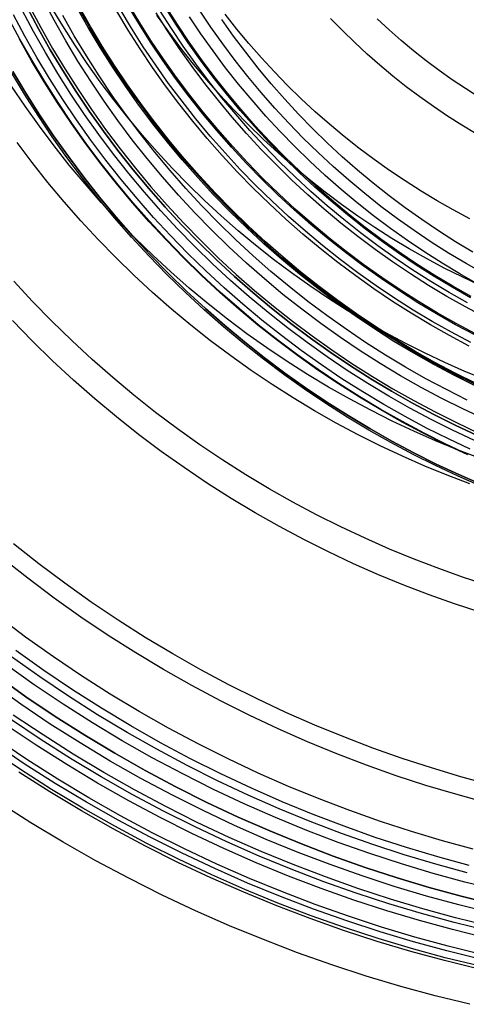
# Model space of a CAD drawing. Header units: millimetres. Extents: x -10.8 to 10.9, y -10.8 to 10.9.
# Tile 2 of 19: x -5.8 to -2.5, y -10.5 to -3.3. Entities that reach past the tile are written whole.
import ezdxf

# ---------------------------------------------------------------- set-up
doc = ezdxf.new("R2010")
doc.units = ezdxf.units.MM
doc.header["$MEASUREMENT"] = 0
doc.layers.add('Predefinito', color=5, linetype='Continuous')

msp = doc.modelspace()

# ---------------------------------------------------------------- linework, layer by layer
at = {"layer": 'Predefinito'}
for points in [[(-2.3505, -6.211), (-2.5056, -6.138), (-2.6596, -6.0609), (-2.8121, -5.9796), (-2.9631, -5.8941), (-3.1123, -5.8045), (-3.2596, -5.7108), (-3.4049, -5.6132), (-3.5479, -5.5116), (-3.6886, -5.4061), (-3.8267, -5.2969), (-3.9622, -5.184), (-4.0948, -5.0676), (-4.2245, -4.9476), (-4.351, -4.8243), (-4.4743, -4.6978), (-4.5943, -4.5681), (-4.7107, -4.4355), (-4.8236, -4.3), (-4.9328, -4.1619), (-5.0383, -4.0212), (-5.1399, -3.8782), (-5.2375, -3.7329), (-5.3312, -3.5856), (-5.4208, -3.4364), (-5.5063, -3.2854), (-5.5876, -3.1329)], [(-2.4185, -5.5947), (-2.5593, -5.5196), (-2.6987, -5.4407), (-2.8364, -5.358), (-2.9724, -5.2715), (-3.1065, -5.1814), (-3.2386, -5.0876), (-3.3684, -4.9903), (-3.4959, -4.8895), (-3.621, -4.7852), (-3.7434, -4.6777), (-3.8631, -4.567), (-3.9799, -4.4532), (-4.0937, -4.3364), (-4.2044, -4.2167), (-4.3119, -4.0943), (-4.4162, -3.9692), (-4.517, -3.8417), (-4.6143, -3.7119), (-4.7081, -3.5798), (-4.7982, -3.4457), (-4.8847, -3.3097), (-4.9674, -3.172)], [(-2.4142, -5.5863), (-2.5548, -5.5114), (-2.6939, -5.4326), (-2.8315, -5.35), (-2.9673, -5.2637), (-3.1012, -5.1737), (-3.233, -5.08), (-3.3627, -4.9828), (-3.49, -4.8822), (-3.6149, -4.7781), (-3.7371, -4.6707), (-3.8566, -4.5602), (-3.9732, -4.4465), (-4.0869, -4.3299), (-4.1974, -4.2104), (-4.3048, -4.0882), (-4.4089, -3.9633), (-4.5095, -3.836), (-4.6067, -3.7063), (-4.7004, -3.5745), (-4.7904, -3.4406), (-4.8767, -3.3048), (-4.9593, -3.1672)], [(-2.4517, -6.4336), (-2.6125, -6.3581), (-2.7719, -6.2782), (-2.9299, -6.1939), (-3.0863, -6.1054), (-3.2409, -6.0126), (-3.3935, -5.9156), (-3.544, -5.8144), (-3.6921, -5.7092), (-3.8378, -5.6), (-3.9809, -5.4868), (-4.1212, -5.3699), (-4.2586, -5.2492), (-4.3929, -5.125), (-4.524, -4.9973), (-4.6517, -4.8662), (-4.7759, -4.7319), (-4.8966, -4.5945), (-5.0135, -4.4542), (-5.1267, -4.3111), (-5.2359, -4.1654), (-5.3411, -4.0173), (-5.4423, -3.8668), (-5.5393, -3.7142), (-5.6321, -3.5596), (-5.7206, -3.4032), (-5.8049, -3.2452)], [(-2.422, -6.3683), (-2.5811, -6.2935), (-2.7389, -6.2144), (-2.8953, -6.131), (-3.0501, -6.0433), (-3.2031, -5.9515), (-3.3542, -5.8555), (-3.5031, -5.7553), (-3.6498, -5.6512), (-3.794, -5.5431), (-3.9357, -5.4311), (-4.0745, -5.3153), (-4.2105, -5.1959), (-4.3434, -5.0729), (-4.4732, -4.9465), (-4.5996, -4.8167), (-4.7226, -4.6838), (-4.842, -4.5478), (-4.9578, -4.409), (-5.0698, -4.2673), (-5.1779, -4.1231), (-5.282, -3.9764), (-5.3822, -3.8275), (-5.4782, -3.6764), (-5.57, -3.5234), (-5.6577, -3.3686), (-5.7411, -3.2122)], [(-2.405, -6.3308), (-2.5631, -6.2565), (-2.72, -6.1778), (-2.8755, -6.0949), (-3.0294, -6.0078), (-3.1815, -5.9165), (-3.3317, -5.821), (-3.4797, -5.7215), (-3.6256, -5.6179), (-3.7689, -5.5105), (-3.9097, -5.3991), (-4.0478, -5.2841), (-4.183, -5.1653), (-4.3151, -5.0431), (-4.4441, -4.9174), (-4.5698, -4.7884), (-4.692, -4.6563), (-4.8108, -4.5211), (-4.9258, -4.383), (-5.0372, -4.2422), (-5.1446, -4.0989), (-5.2482, -3.953), (-5.3477, -3.805), (-5.4432, -3.6548), (-5.5345, -3.5027), (-5.6216, -3.3488), (-5.7045, -3.1933)], [(-5.7045, -3.1933), (-5.6216, -3.3488), (-5.5345, -3.5027), (-5.4432, -3.6548), (-5.3477, -3.805), (-5.2482, -3.953), (-5.1446, -4.0989), (-5.0372, -4.2422), (-4.9258, -4.383), (-4.8108, -4.5211), (-4.692, -4.6563), (-4.5698, -4.7884), (-4.4441, -4.9174), (-4.3151, -5.0431), (-4.183, -5.1653), (-4.0478, -5.2841), (-3.9097, -5.3991), (-3.7689, -5.5105), (-3.6256, -5.6179), (-3.4797, -5.7215), (-3.3317, -5.821), (-3.1815, -5.9165), (-3.0294, -6.0078), (-2.8755, -6.0949), (-2.72, -6.1778), (-2.5631, -6.2565), (-2.405, -6.3308)], [(-5.6862, -3.1839), (-5.6035, -3.3389), (-5.5167, -3.4923), (-5.4256, -3.6439), (-5.3304, -3.7937), (-5.2312, -3.9413), (-5.128, -4.0867), (-5.0208, -4.2296), (-4.9098, -4.37), (-4.7951, -4.5077), (-4.6767, -4.6424), (-4.5548, -4.7742), (-4.4295, -4.9028), (-4.3009, -5.0281), (-4.1691, -5.15), (-4.0344, -5.2684), (-3.8967, -5.3831), (-3.7563, -5.4941), (-3.6134, -5.6013), (-3.468, -5.7045), (-3.3204, -5.8037), (-3.1706, -5.8989), (-3.019, -5.99), (-2.8656, -6.0768), (-2.7106, -6.1595), (-2.5541, -6.2379), (-2.3964, -6.312)], [(-5.6862, -3.1839), (-5.6035, -3.3389), (-5.5167, -3.4923), (-5.4256, -3.6439), (-5.3304, -3.7937), (-5.2312, -3.9413), (-5.128, -4.0867), (-5.0208, -4.2296), (-4.9098, -4.37), (-4.7951, -4.5077), (-4.6767, -4.6424), (-4.5548, -4.7742), (-4.4295, -4.9028), (-4.3009, -5.0281), (-4.1691, -5.15), (-4.0344, -5.2684), (-3.8967, -5.3831), (-3.7563, -5.4941), (-3.6134, -5.6013), (-3.468, -5.7045), (-3.3204, -5.8037), (-3.1706, -5.8989), (-3.019, -5.99), (-2.8656, -6.0768), (-2.7106, -6.1595), (-2.5541, -6.2379), (-2.3964, -6.312)], [(-2.3428, -5.9227), (-2.4907, -5.862), (-2.6377, -5.7974), (-2.7837, -5.7287), (-2.9286, -5.6561), (-3.0721, -5.5796), (-3.2142, -5.4992), (-3.3546, -5.4149), (-3.4933, -5.3267), (-3.63, -5.2348), (-3.7646, -5.1392), (-3.8969, -5.04), (-4.0269, -4.9372), (-4.1544, -4.831), (-4.2792, -4.7214), (-4.4012, -4.6085), (-4.5202, -4.4925), (-4.6363, -4.3734), (-4.7491, -4.2514), (-4.8587, -4.1266), (-4.965, -3.9992), (-5.0678, -3.8692), (-5.167, -3.7368), (-5.2626, -3.6022), (-5.3545, -3.4655), (-5.4426, -3.3269), (-5.5269, -3.1864)], [(-2.4738, -6.0724), (-2.626, -5.996), (-2.7769, -5.9156), (-2.9263, -5.831), (-3.0739, -5.7424), (-3.2197, -5.6497), (-3.3634, -5.5531), (-3.5049, -5.4526), (-3.6441, -5.3483), (-3.7807, -5.2402), (-3.9147, -5.1286), (-4.0459, -5.0133), (-4.1742, -4.8947), (-4.2994, -4.7727), (-4.4214, -4.6475), (-4.54, -4.5192), (-4.6553, -4.388), (-4.7669, -4.254), (-4.875, -4.1174), (-4.9793, -3.9782), (-5.0798, -3.8367), (-5.1764, -3.693), (-5.2691, -3.5472), (-5.3577, -3.3996), (-5.4423, -3.2502)], [(-2.422, -5.9658), (-2.5716, -5.8908), (-2.7199, -5.8118), (-2.8666, -5.7287), (-3.0117, -5.6416), (-3.1549, -5.5506), (-3.2961, -5.4557), (-3.4351, -5.3569), (-3.5718, -5.2544), (-3.7061, -5.1483), (-3.8377, -5.0385), (-3.9666, -4.9253), (-4.0926, -4.8087), (-4.2156, -4.6889), (-4.3355, -4.5659), (-4.452, -4.4399), (-4.5652, -4.311), (-4.675, -4.1794), (-4.7811, -4.0451), (-4.8836, -3.9084), (-4.9824, -3.7694), (-5.0773, -3.6282), (-5.1683, -3.485), (-5.2554, -3.3399), (-5.3385, -3.1932)], [(-2.4177, -5.957), (-2.5671, -5.8821), (-2.7152, -5.8032), (-2.8617, -5.7202), (-3.0065, -5.6332), (-3.1495, -5.5423), (-3.2905, -5.4476), (-3.4293, -5.349), (-3.5658, -5.2466), (-3.6999, -5.1406), (-3.8313, -5.0311), (-3.96, -4.918), (-4.0858, -4.8016), (-4.2087, -4.6819), (-4.3283, -4.5591), (-4.4447, -4.4333), (-4.5578, -4.3046), (-4.6673, -4.1732), (-4.7733, -4.0391), (-4.8757, -3.9026), (-4.9743, -3.7638), (-5.069, -3.6228), (-5.1599, -3.4798), (-5.2469, -3.335), (-5.3299, -3.1885)], [(-2.4141, -5.9495), (-2.5633, -5.8747), (-2.7112, -5.7959), (-2.8575, -5.713), (-3.0021, -5.6262), (-3.1449, -5.5354), (-3.2858, -5.4408), (-3.4244, -5.3423), (-3.5608, -5.2401), (-3.6946, -5.1342), (-3.8259, -5.0248), (-3.9545, -4.9119), (-4.0801, -4.7956), (-4.2028, -4.6761), (-4.3223, -4.5534), (-4.4386, -4.4278), (-4.5515, -4.2992), (-4.6609, -4.1679), (-4.7668, -4.0341), (-4.869, -3.8977), (-4.9675, -3.7591), (-5.0621, -3.6182), (-5.1529, -3.4754), (-5.2397, -3.3308), (-5.3226, -3.1845)], [(-2.4606, -5.6761), (-2.6034, -5.5999), (-2.7448, -5.5198), (-2.8846, -5.4359), (-3.0226, -5.3482), (-3.1586, -5.2568), (-3.2926, -5.1616), (-3.4243, -5.0629), (-3.5537, -4.9606), (-3.6805, -4.8549), (-3.8047, -4.7458), (-3.9261, -4.6334), (-4.0447, -4.518), (-4.1601, -4.3994), (-4.2725, -4.278), (-4.3816, -4.1538), (-4.4873, -4.027), (-4.5896, -3.8976), (-4.6883, -3.7659), (-4.7835, -3.6319), (-4.8749, -3.4959), (-4.9626, -3.3579), (-5.0465, -3.2181)], [(-2.4477, -5.651), (-2.5899, -5.5752), (-2.7306, -5.4955), (-2.8698, -5.412), (-3.0071, -5.3246), (-3.1426, -5.2336), (-3.276, -5.1389), (-3.4071, -5.0405), (-3.5359, -4.9387), (-3.6622, -4.8334), (-3.7859, -4.7248), (-3.9067, -4.613), (-4.0247, -4.498), (-4.1397, -4.38), (-4.2515, -4.2592), (-4.3601, -4.1355), (-4.4654, -4.0092), (-4.5672, -3.8804), (-4.6656, -3.7493), (-4.7603, -3.6159), (-4.8513, -3.4804), (-4.9387, -3.3431), (-5.0222, -3.2039)], [(-2.35, -5.4622), (-2.4875, -5.3889), (-2.6236, -5.3119), (-2.7581, -5.2311), (-2.8908, -5.1467), (-3.0218, -5.0587), (-3.1507, -4.9672), (-3.2775, -4.8721), (-3.402, -4.7737), (-3.524, -4.672), (-3.6435, -4.567), (-3.7604, -4.4589), (-3.8744, -4.3477), (-3.9856, -4.2337), (-4.0937, -4.1168), (-4.1987, -3.9973), (-4.3004, -3.8753), (-4.3988, -3.7508), (-4.4939, -3.624), (-4.5854, -3.4951), (-4.6734, -3.3641), (-4.7578, -3.2314)], [(-2.3803, -5.2314), (-2.5122, -5.1694), (-2.643, -5.1038), (-2.7726, -5.0347), (-2.9009, -4.962), (-3.0278, -4.8859), (-3.153, -4.8063), (-3.2765, -4.7233), (-3.398, -4.6369), (-3.5176, -4.5473), (-3.635, -4.4545), (-3.7501, -4.3585), (-3.8628, -4.2595), (-3.973, -4.1576), (-4.0806, -4.0528), (-4.1853, -3.9452), (-4.2873, -3.8351), (-4.3863, -3.7223), (-4.4822, -3.6072), (-4.5751, -3.4898), (-4.6647, -3.3703), (-4.751, -3.2487)], [(-2.4714, -5.3597), (-2.6068, -5.2831), (-2.7405, -5.2028), (-2.8726, -5.1188), (-3.0028, -5.0313), (-3.131, -4.9402), (-3.2571, -4.8457), (-3.3809, -4.7478), (-3.5023, -4.6466), (-3.6212, -4.5422), (-3.7374, -4.4347), (-3.8508, -4.3241), (-3.9614, -4.2107), (-4.0689, -4.0945), (-4.1733, -3.9756), (-4.2745, -3.8542), (-4.3724, -3.7304), (-4.4669, -3.6043), (-4.558, -3.4761), (-4.6455, -3.3459), (-4.7295, -3.2138)], [(-2.4503, -5.3212), (-2.5846, -5.2451), (-2.7174, -5.1654), (-2.8486, -5.0821), (-2.9778, -4.9952), (-3.1051, -4.9048), (-3.2303, -4.8109), (-3.3533, -4.7137), (-3.4738, -4.6132), (-3.5918, -4.5096), (-3.7072, -4.4028), (-3.8198, -4.2931), (-3.9295, -4.1805), (-4.0363, -4.0651), (-4.1399, -3.9471), (-4.2404, -3.8266), (-4.3376, -3.7036), (-4.4315, -3.5784), (-4.5219, -3.4511), (-4.6088, -3.3219), (-4.6921, -3.1907)], [(-2.4461, -5.3135), (-2.5802, -5.2376), (-2.7128, -5.158), (-2.8438, -5.0747), (-2.9729, -4.9879), (-3.1, -4.8977), (-3.225, -4.804), (-3.3477, -4.7069), (-3.4681, -4.6066), (-3.5859, -4.5031), (-3.7012, -4.3965), (-3.8136, -4.2869), (-3.9232, -4.1745), (-4.0298, -4.0592), (-4.1333, -3.9414), (-4.2336, -3.821), (-4.3307, -3.6983), (-4.4244, -3.5733), (-4.5146, -3.4462), (-4.6014, -3.3171), (-4.6847, -3.1861)], [(-2.3533, -5.1447), (-2.4832, -5.0712), (-2.6116, -4.9941), (-2.7384, -4.9135), (-2.8634, -4.8295), (-2.9864, -4.7421), (-3.1075, -4.6513), (-3.2263, -4.5574), (-3.3429, -4.4602), (-3.457, -4.36), (-3.5685, -4.2568), (-3.6774, -4.1507), (-3.7835, -4.0418), (-3.8867, -3.9303), (-3.9869, -3.8162), (-4.0841, -3.6996), (-4.1781, -3.5808), (-4.2688, -3.4597), (-4.3562, -3.3367), (-4.4402, -3.2117)], [(-2.4557, -4.7416), (-2.5762, -4.6773), (-2.6955, -4.6097), (-2.8134, -4.5389), (-2.9298, -4.4649), (-3.0446, -4.3878), (-3.1577, -4.3075), (-3.2688, -4.2242), (-3.378, -4.1379), (-3.485, -4.0487), (-3.5898, -3.9567), (-3.6922, -3.8619), (-3.7922, -3.7644), (-3.8896, -3.6645), (-3.9844, -3.562), (-4.0764, -3.4572), (-4.1656, -3.3502), (-4.2519, -3.2411)], [(-2.4691, -6.4718), (-2.6308, -6.3958), (-2.7912, -6.3154), (-2.9501, -6.2306), (-3.1074, -6.1416), (-3.2629, -6.0482), (-3.4164, -5.9506), (-3.5678, -5.8489), (-3.7168, -5.743), (-3.8634, -5.6332), (-4.0073, -5.5194), (-4.1485, -5.4017), (-4.2866, -5.2803), (-4.4217, -5.1554), (-4.5536, -5.0269), (-4.6821, -4.895), (-4.807, -4.7599), (-4.9284, -4.6218), (-5.0461, -4.4806), (-5.1599, -4.3367), (-5.2697, -4.1901), (-5.3756, -4.0411), (-5.4773, -3.8897), (-5.5749, -3.7362), (-5.6683, -3.5807), (-5.7573, -3.4234), (-5.8421, -3.2645)], [(-2.3955, -5.2215), (-2.5273, -5.1468), (-2.6576, -5.0686), (-2.7863, -4.9868), (-2.9131, -4.9015), (-3.0381, -4.8128), (-3.1609, -4.7207), (-3.2815, -4.6254), (-3.3998, -4.5268), (-3.5156, -4.425), (-3.6288, -4.3203), (-3.7393, -4.2126), (-3.847, -4.1021), (-3.9517, -3.9889), (-4.0535, -3.8731), (-4.1521, -3.7548), (-4.2474, -3.6342), (-4.3395, -3.5113), (-4.4282, -3.3864), (-4.5135, -3.2596)], [(-2.4337, -4.9863), (-2.5599, -4.9105), (-2.6846, -4.8313), (-2.8075, -4.7486), (-2.9285, -4.6627), (-3.0475, -4.5735), (-3.1644, -4.4811), (-3.279, -4.3856), (-3.3912, -4.287), (-3.5009, -4.1855), (-3.6079, -4.0812), (-3.7122, -3.9742), (-3.8137, -3.8645), (-3.9123, -3.7523), (-4.0078, -3.6377), (-4.1002, -3.5208), (-4.1894, -3.4018), (-4.2753, -3.2808)], [(-2.4087, -4.1179), (-2.5142, -4.0546), (-2.6183, -3.9884), (-2.721, -3.9194), (-2.8221, -3.8476), (-2.9215, -3.7731), (-3.0191, -3.6959), (-3.1148, -3.6161), (-3.2086, -3.5338), (-3.3002, -3.449), (-3.3896, -3.3619), (-3.4768, -3.2724)], [(-2.388, -3.8503), (-2.4869, -3.7874), (-2.5845, -3.7219), (-2.6805, -3.6536), (-2.775, -3.5828), (-2.8678, -3.5095), (-2.9587, -3.4336), (-3.0478, -3.3554), (-3.1348, -3.2749)], [(-2.4707, -6.4753), (-2.6325, -6.3993), (-2.793, -6.3188), (-2.952, -6.2341), (-3.1094, -6.1449), (-3.2649, -6.0515), (-3.4185, -5.9539), (-3.57, -5.8521), (-3.7191, -5.7462), (-3.8658, -5.6362), (-4.0098, -5.5224), (-4.151, -5.4047), (-4.2892, -5.2832), (-4.4244, -5.1582), (-4.5563, -5.0296), (-4.6849, -4.8977), (-4.8099, -4.7625), (-4.9314, -4.6243), (-5.0491, -4.4831), (-5.1629, -4.3391), (-5.2729, -4.1924), (-5.3788, -4.0433), (-5.4806, -3.8918), (-5.5782, -3.7382), (-5.6716, -3.5827), (-5.7608, -3.4253)], [(-2.3749, -6.7049), (-2.5418, -6.6315), (-2.7074, -6.5537), (-2.8718, -6.4713), (-3.0346, -6.3845), (-3.1958, -6.2932), (-3.3551, -6.1975), (-3.5124, -6.0975), (-3.6676, -5.9933), (-3.8203, -5.8848), (-3.9705, -5.7722), (-4.1179, -5.6556), (-4.2626, -5.5351), (-4.4042, -5.4107), (-4.5426, -5.2826), (-4.6777, -5.151), (-4.8093, -5.0159), (-4.9374, -4.8775), (-5.0618, -4.7359), (-5.1823, -4.5912), (-5.2989, -4.4438), (-5.4115, -4.2936), (-5.52, -4.1409), (-5.6242, -3.9857), (-5.7242, -3.8284), (-5.8199, -3.6691)], [(-2.3749, -6.7049), (-2.5418, -6.6315), (-2.7074, -6.5537), (-2.8718, -6.4713), (-3.0346, -6.3845), (-3.1958, -6.2932), (-3.3551, -6.1975), (-3.5124, -6.0975), (-3.6676, -5.9933), (-3.8203, -5.8848), (-3.9705, -5.7722), (-4.1179, -5.6556), (-4.2626, -5.5351), (-4.4042, -5.4107), (-4.5426, -5.2826), (-4.6777, -5.151), (-4.8093, -5.0159), (-4.9374, -4.8775), (-5.0618, -4.7359), (-5.1823, -4.5912), (-5.2989, -4.4438), (-5.4115, -4.2936), (-5.52, -4.1409), (-5.6242, -3.9857), (-5.7242, -3.8284), (-5.8199, -3.6691)], [(-5.8088, -3.6626), (-5.7133, -3.8217), (-5.6135, -3.9787), (-5.5094, -4.1335), (-5.4011, -4.286), (-5.2887, -4.4359), (-5.1723, -4.5831), (-5.052, -4.7275), (-4.9278, -4.8688), (-4.8, -5.007), (-4.6686, -5.1419), (-4.5337, -5.2733), (-4.3955, -5.4011), (-4.2542, -5.5253), (-4.1098, -5.6456), (-3.9626, -5.762), (-3.8127, -5.8744), (-3.6602, -5.9827), (-3.5054, -6.0868), (-3.3484, -6.1866), (-3.1893, -6.2821), (-3.0284, -6.3732), (-2.8659, -6.4599), (-2.7018, -6.5421), (-2.5364, -6.6198), (-2.3699, -6.6931)], [(-2.3699, -6.6931), (-2.5364, -6.6198), (-2.7018, -6.5421), (-2.8659, -6.4599), (-3.0284, -6.3732), (-3.1893, -6.2821), (-3.3484, -6.1866), (-3.5054, -6.0868), (-3.6602, -5.9827), (-3.8127, -5.8744), (-3.9626, -5.762), (-4.1098, -5.6456), (-4.2542, -5.5253), (-4.3955, -5.4011), (-4.5337, -5.2733), (-4.6686, -5.1419), (-4.8, -5.007), (-4.9278, -4.8688), (-5.052, -4.7275), (-5.1723, -4.5831), (-5.2887, -4.4359), (-5.4011, -4.286), (-5.5094, -4.1335), (-5.6135, -3.9787), (-5.7133, -3.8217), (-5.8088, -3.6626)], [(-2.3852, -6.4988), (-2.5465, -6.4372), (-2.7071, -6.3713), (-2.8668, -6.3011), (-3.0254, -6.2265), (-3.1827, -6.1477), (-3.3386, -6.0645), (-3.4929, -5.9772), (-3.6455, -5.8856), (-3.796, -5.7899), (-3.9445, -5.6901), (-4.0907, -5.5862), (-4.2345, -5.4784), (-4.3757, -5.3668), (-4.5141, -5.2514), (-4.6497, -5.1324), (-4.7822, -5.0098), (-4.9115, -4.8838), (-5.0375, -4.7544), (-5.1601, -4.6219), (-5.2792, -4.4864), (-5.3946, -4.3479), (-5.5062, -4.2067), (-5.614, -4.063), (-5.7178, -3.9168), (-5.8176, -3.7683)], [(-2.4547, -6.6881), (-2.6208, -6.6247), (-2.786, -6.5569), (-2.9503, -6.4847), (-3.1135, -6.408), (-3.2754, -6.3268), (-3.4358, -6.2413), (-3.5946, -6.1514), (-3.7515, -6.0572), (-3.9064, -5.9587), (-4.0592, -5.856), (-4.2096, -5.7492), (-4.3576, -5.6383), (-4.5028, -5.5234), (-4.6453, -5.4047), (-4.7847, -5.2822), (-4.9211, -5.1561), (-5.0541, -5.0264), (-5.1838, -4.8933), (-5.31, -4.757), (-5.4324, -4.6175), (-5.5512, -4.4751), (-5.666, -4.3298), (-5.7769, -4.1819)], [(-2.3185, -7.4331), (-2.501, -7.3736), (-2.683, -7.3092), (-2.8643, -7.24), (-3.0448, -7.1659), (-3.2243, -7.087), (-3.4025, -7.0032), (-3.5793, -6.9146), (-3.7545, -6.8212), (-3.9279, -6.723), (-4.0993, -6.6201), (-4.2685, -6.5125), (-4.4354, -6.4004), (-4.5997, -6.2837), (-4.7612, -6.1626), (-4.9199, -6.0371), (-5.0755, -5.9075), (-5.2278, -5.7737), (-5.3767, -5.6359), (-5.522, -5.4943), (-5.6637, -5.3489), (-5.8014, -5.2)], [(-2.3795, -7.6281), (-2.5668, -7.5671), (-2.7535, -7.501), (-2.9396, -7.43), (-3.1248, -7.354), (-3.3089, -7.2731), (-3.4918, -7.1871), (-3.6732, -7.0962), (-3.8529, -7.0003), (-4.0309, -6.8996), (-4.2067, -6.794), (-4.3804, -6.6836), (-4.5516, -6.5685), (-4.7201, -6.4488), (-4.8859, -6.3245), (-5.0487, -6.1958), (-5.2083, -6.0628), (-5.3646, -5.9255), (-5.5174, -5.7841), (-5.6666, -5.6388), (-5.8119, -5.4897)], [(-2.3062, -8.8956), (-2.5218, -8.8367), (-2.7373, -8.7722), (-2.9525, -8.702), (-3.167, -8.6261), (-3.3808, -8.5446), (-3.5936, -8.4572), (-3.8052, -8.3642), (-4.0153, -8.2654), (-4.2237, -8.1609), (-4.4303, -8.0508), (-4.6347, -7.9351), (-4.8368, -7.8137), (-5.0363, -7.6869), (-5.233, -7.5547), (-5.4267, -7.4171), (-5.6172, -7.2743), (-5.8042, -7.1264)], [(-2.3399, -9.0251), (-2.5586, -8.9653), (-2.7772, -8.8999), (-2.9955, -8.8287), (-3.2132, -8.7517), (-3.43, -8.6689), (-3.6459, -8.5803), (-3.8605, -8.4859), (-4.0737, -8.3857), (-4.2852, -8.2798), (-4.4947, -8.168), (-4.7021, -8.0506), (-4.9071, -7.9275), (-5.1095, -7.7989), (-5.309, -7.6647), (-5.5056, -7.5252), (-5.6988, -7.3803), (-5.8886, -7.2303)], [(-2.4294, -9.3689), (-2.6564, -9.3069), (-2.8833, -9.239), (-3.1098, -9.1651), (-3.3357, -9.0852), (-3.5608, -8.9993), (-3.7849, -8.9074), (-4.0076, -8.8094), (-4.2289, -8.7054), (-4.4484, -8.5954), (-4.6658, -8.4794), (-4.8811, -8.3575), (-5.0939, -8.2298), (-5.3039, -8.0963), (-5.511, -7.957), (-5.715, -7.8122), (-5.9156, -7.6618)], [(-2.4294, -9.3689), (-2.6564, -9.3069), (-2.8833, -9.239), (-3.1098, -9.1651), (-3.3357, -9.0852), (-3.5608, -8.9993), (-3.7849, -8.9074), (-4.0076, -8.8094), (-4.2289, -8.7054), (-4.4484, -8.5954), (-4.6658, -8.4794), (-4.8811, -8.3575), (-5.0939, -8.2298), (-5.3039, -8.0963), (-5.511, -7.957), (-5.715, -7.8122), (-5.9156, -7.6618)], [(-2.4602, -9.4875), (-2.6901, -9.4247), (-2.9199, -9.3559), (-3.1492, -9.2811), (-3.378, -9.2002), (-3.6059, -9.1132), (-3.8328, -9.0201), (-4.0584, -8.9209), (-4.2824, -8.8156), (-4.5046, -8.7042), (-4.7249, -8.5868), (-4.9428, -8.4634), (-5.1583, -8.334), (-5.371, -8.1988), (-5.5807, -8.0578), (-5.7872, -7.9112)], [(-2.2592, -9.667), (-2.4919, -9.6094), (-2.7248, -9.5458), (-2.9574, -9.4761), (-3.1897, -9.4003), (-3.4214, -9.3184), (-3.6523, -9.2303), (-3.882, -9.136), (-4.1105, -9.0355), (-4.3374, -8.9289), (-4.5625, -8.8161), (-4.7855, -8.6971), (-5.0062, -8.5721), (-5.2244, -8.4411), (-5.4399, -8.3042), (-5.6523, -8.1614), (-5.8614, -8.0129)], [(-2.4741, -9.5409), (-2.7053, -9.4777), (-2.9363, -9.4085), (-3.167, -9.3333), (-3.397, -9.252), (-3.6262, -9.1645), (-3.8544, -9.0709), (-4.0812, -8.9711), (-4.3065, -8.8652), (-4.53, -8.7532), (-4.7514, -8.6351), (-4.9706, -8.511), (-5.1872, -8.3809), (-5.4011, -8.245), (-5.612, -8.1032), (-5.8197, -7.9557)], [(-2.2988, -9.8359), (-2.5356, -9.7773), (-2.7725, -9.7126), (-3.0092, -9.6417), (-3.2456, -9.5646), (-3.4813, -9.4812), (-3.7161, -9.3916), (-3.9499, -9.2957), (-4.1823, -9.1935), (-4.4132, -9.085), (-4.6422, -8.9702), (-4.8691, -8.8492), (-5.0936, -8.722), (-5.3156, -8.5887), (-5.5348, -8.4494), (-5.7509, -8.3042), (-5.9637, -8.153)], [(-2.2836, -9.771), (-2.5189, -9.7128), (-2.7542, -9.6485), (-2.9893, -9.5781), (-3.2241, -9.5015), (-3.4583, -9.4187), (-3.6916, -9.3297), (-3.9239, -9.2344), (-4.1547, -9.1328), (-4.3841, -9.025), (-4.6116, -8.911), (-4.837, -8.7908), (-5.0601, -8.6645), (-5.2806, -8.5321), (-5.4984, -8.3937), (-5.713, -8.2493), (-5.9244, -8.0992)], [(-5.9244, -8.0992), (-5.713, -8.2493), (-5.4984, -8.3937), (-5.2806, -8.5321), (-5.0601, -8.6645), (-4.837, -8.7908), (-4.6116, -8.911), (-4.3841, -9.025), (-4.1547, -9.1328), (-3.9239, -9.2344), (-3.6916, -9.3297), (-3.4583, -9.4187), (-3.2241, -9.5015), (-2.9893, -9.5781), (-2.7542, -9.6485), (-2.5189, -9.7128), (-2.2836, -9.771)], [(-2.3293, -9.9656), (-2.5692, -9.9062), (-2.8092, -9.8407), (-3.049, -9.7689), (-3.2884, -9.6908), (-3.5273, -9.6063), (-3.7652, -9.5155), (-4.002, -9.4183), (-4.2375, -9.3147), (-4.4714, -9.2048), (-4.7034, -9.0885), (-4.9332, -8.966), (-5.1608, -8.8371), (-5.3857, -8.7021), (-5.6077, -8.561), (-5.8267, -8.4138)], [(-2.3208, -9.9296), (-2.5599, -9.8705), (-2.799, -9.8052), (-3.038, -9.7336), (-3.2766, -9.6558), (-3.5145, -9.5716), (-3.7516, -9.4812), (-3.9876, -9.3843), (-4.2222, -9.2811), (-4.4552, -9.1716), (-4.6864, -9.0557), (-4.9155, -8.9336), (-5.1422, -8.8052), (-5.3663, -8.6707), (-5.5875, -8.53), (-5.8057, -8.3834)], [(-2.3414, -10.0172), (-2.5825, -9.9575), (-2.8238, -9.8916), (-3.0648, -9.8195), (-3.3055, -9.7409), (-3.5455, -9.6561), (-3.7847, -9.5648), (-4.0228, -9.4671), (-4.2594, -9.363), (-4.4945, -9.2525), (-4.7277, -9.1356), (-4.9588, -9.0124), (-5.1875, -8.8829), (-5.4135, -8.7472), (-5.6367, -8.6053), (-5.8568, -8.4574)], [(-2.3784, -10.1748), (-2.6233, -10.1142), (-2.8683, -10.0473), (-3.1131, -9.974), (-3.3576, -9.8942), (-3.6014, -9.808), (-3.8443, -9.7153), (-4.0861, -9.6161), (-4.3265, -9.5104), (-4.5652, -9.3981), (-4.8021, -9.2794), (-5.0367, -9.1543), (-5.269, -9.0228), (-5.4986, -8.8849), (-5.7253, -8.7408), (-5.9488, -8.5906)], [(-2.3701, -10.1398), (-2.6142, -10.0794), (-2.8584, -10.0127), (-3.1024, -9.9396), (-3.346, -9.8602), (-3.589, -9.7742), (-3.8311, -9.6819), (-4.072, -9.583), (-4.3116, -9.4776), (-4.5495, -9.3658), (-4.7855, -9.2475), (-5.0194, -9.1228), (-5.2509, -8.9917), (-5.4797, -8.8543), (-5.7056, -8.7107), (-5.9284, -8.561)], [(-2.3902, -10.225), (-2.6363, -10.1641), (-2.8825, -10.0969), (-3.1285, -10.0232), (-3.3742, -9.9431), (-3.6192, -9.8564), (-3.8633, -9.7633), (-4.1063, -9.6636), (-4.3478, -9.5573), (-4.5877, -9.4446), (-4.8258, -9.3253), (-5.0616, -9.1995), (-5.295, -9.0673), (-5.5257, -8.9288), (-5.7536, -8.784), (-5.9782, -8.633)], [(-2.3952, -10.2467), (-2.6419, -10.1856), (-2.8886, -10.1182), (-3.1352, -10.0444), (-3.3813, -9.9641), (-3.6268, -9.8773), (-3.8715, -9.7839), (-4.1149, -9.684), (-4.357, -9.5775), (-4.5974, -9.4645), (-4.836, -9.345), (-5.0723, -9.219), (-5.3062, -9.0865), (-5.5374, -8.9477), (-5.7657, -8.8026)], [(-2.4561, -10.5061), (-2.709, -10.4435), (-2.9619, -10.3744), (-3.2147, -10.2987), (-3.4671, -10.2164), (-3.7188, -10.1274), (-3.9696, -10.0317), (-4.2192, -9.9293), (-4.4673, -9.8201), (-4.7138, -9.7043), (-4.9583, -9.5817), (-5.2006, -9.4525), (-5.4404, -9.3167), (-5.6775, -9.1744), (-5.9115, -9.0256)]]:
    msp.add_lwpolyline(points, dxfattribs=at)

doc.saveas('drawing.dxf')
